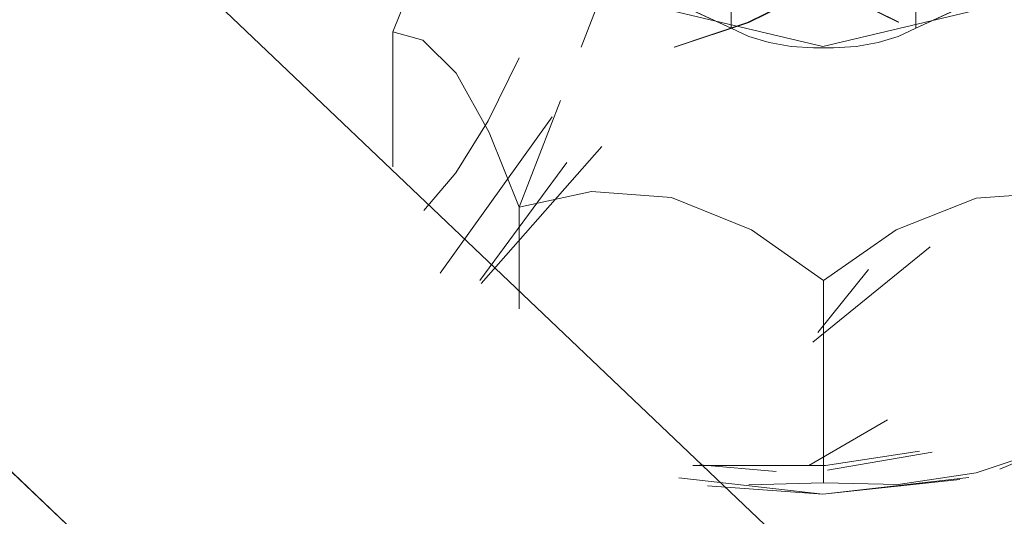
# Model space of a CAD drawing. Header units: metres. Extents: x -16.8 to 29.9, y -11.9 to 37.1.
# Tile 26 of 202: x -6.6483 to -6.6156, y 7.9321 to 7.9485. Entities that reach past the tile are written whole.
import ezdxf

# ---------------------------------------------------------------- set-up
doc = ezdxf.new("R2010")
doc.units = ezdxf.units.M
doc.layers.add('P-SANR-FIXT', color=7, linetype='Continuous', lineweight=5)
doc.layers.add('Q-SPCQ', color=7, linetype='Continuous', lineweight=5)

# ---------------------------------------------------------------- blocks, each defined once
blk = doc.blocks.new('TORNEIRA DE JARDIM COM BICO PARA MANGUEIRA - 1130_BC_Cromado-2213981-EXPLODE')
at = {"layer": 'P-SANR-FIXT'}
for p, q in [((-6.621592, 7.949675), (-6.619117, 7.948457)), ((-6.619092, 7.948454), (-6.621542, 7.949675)), ((-6.629636, 7.947628), (-6.628949, 7.9494)), ((-6.628949, 7.9494), (-6.629636, 7.947628)), ((-6.63432, 7.940128), (-6.630598, 7.945315)), ((-6.630598, 7.945315), (-6.63432, 7.940128)), ((-6.632956, 7.939784), (-6.628952, 7.944326)), ((-6.630109, 7.943795), (-6.633003, 7.93988)), ((-6.621945, 7.937839), (-6.618049, 7.941004)), ((-6.620098, 7.940251), (-6.621782, 7.938154)), ((-6.619466, 7.935252), (-6.622083, 7.933741)), ((-6.621456, 7.933582), (-6.617982, 7.934187)), ((-6.625704, 7.933761), (-6.623166, 7.933545)), ((-6.621592, 7.933166), (-6.624071, 7.933105)), ((-6.62407, 7.933105), (-6.621592, 7.933166))]:
    blk.add_line(p, q, dxfattribs=at)
for points in [[(-6.612143, 7.95608, 0), (-6.611239, 7.953635, 0), (-6.614278, 7.9494, 0), (-6.621613, 7.947646, 0), (-6.628949, 7.9494, 0)], [(-6.635885, 7.948134, 0), (-6.634893, 7.950613, 0), (-6.633794, 7.952575, 0), (-6.632695, 7.953663, 0), (-6.631699, 7.95394, 0)], [(-6.631699, 7.95394, 0), (-6.632695, 7.953663, 0), (-6.633794, 7.952575, 0), (-6.634893, 7.950613, 0), (-6.635885, 7.948134, 0)], [(-6.635232, 7.950783, 0), (-6.632323, 7.950599, 0), (-6.629525, 7.950103, 0), (-6.626939, 7.949312, 0), (-6.624657, 7.948254, 0)], [(-6.624657, 7.948254, 0), (-6.626917, 7.949303, 0), (-6.629525, 7.950103, 0), (-6.632348, 7.950602, 0), (-6.635232, 7.950783, 0)], [(-6.618528, 7.948254, 0), (-6.616245, 7.949312, 0), (-6.613659, 7.950103, 0), (-6.610862, 7.950599, 0), (-6.607953, 7.950783, 0)], [(-6.607953, 7.950783, 0), (-6.610836, 7.950602, 0), (-6.613659, 7.950103, 0), (-6.616267, 7.949303, 0), (-6.618528, 7.948254, 0)], [(-6.624657, 7.948254, 0), (-6.624657, 7.948881, 0), (-6.624657, 7.949507, 0), (-6.624657, 7.950134, 0), (-6.624657, 7.95076, 0)], [(-6.618528, 7.95076, 0), (-6.618528, 7.950134, 0), (-6.618528, 7.949507, 0), (-6.618528, 7.948881, 0), (-6.618528, 7.948254, 0)], [(-6.621643, 7.949675, 0), (-6.624113, 7.948439, 0), (-6.626546, 7.947624, 0)], [(-6.626541, 7.947625, 0), (-6.624077, 7.948443, 0), (-6.621592, 7.949675, 0)], [(-6.621927, 7.947602, 0), (-6.622671, 7.947648, 0), (-6.6234, 7.947777, 0), (-6.624073, 7.947983, 0), (-6.624657, 7.948254, 0)], [(-6.618528, 7.948254, 0), (-6.619111, 7.947983, 0), (-6.619784, 7.947777, 0), (-6.620513, 7.947648, 0), (-6.621258, 7.947602, 0)], [(-6.635885, 7.943653, 0), (-6.635885, 7.944776, 0), (-6.635885, 7.946455, 0), (-6.635885, 7.948134, 0)], [(-6.631699, 7.942312, 0), (-6.632691, 7.944793, 0), (-6.633789, 7.94676, 0), (-6.634889, 7.947854, 0), (-6.635885, 7.948134, 0)], [(-6.635885, 7.948134, 0), (-6.635885, 7.946455, 0), (-6.635885, 7.944776, 0), (-6.635885, 7.943653, 0)], [(-6.635885, 7.948134, 0), (-6.634889, 7.947854, 0), (-6.633789, 7.94676, 0), (-6.632691, 7.944793, 0), (-6.631699, 7.942312, 0)], [(-6.621258, 7.947602, 0), (-6.621425, 7.947601, 0), (-6.621592, 7.9476, 0), (-6.62176, 7.947601, 0), (-6.621927, 7.947602, 0)], [(-6.631699, 7.94727, 0), (-6.632727, 7.945182, 0), (-6.633794, 7.943452, 0), (-6.634858, 7.942202, 0)], [(-6.634858, 7.942203, 0), (-6.633794, 7.943452, 0), (-6.632727, 7.945182, 0), (-6.631699, 7.94727, 0)], [(-6.631699, 7.942312, 0), (-6.631011, 7.944084, 0), (-6.630324, 7.945856, 0)], [(-6.630324, 7.945856, 0), (-6.631011, 7.944084, 0), (-6.631699, 7.942312, 0)], [(-6.610416, 7.943725, 0), (-6.609748, 7.942938, 0), (-6.608906, 7.940128, 0), (-6.612628, 7.93494, 0), (-6.61574, 7.933625, 0)], [(-6.621592, 7.939882, 0), (-6.623984, 7.941558, 0), (-6.626634, 7.942636, 0), (-6.62929, 7.94284, 0), (-6.631699, 7.942312, 0)], [(-6.631699, 7.942312, 0), (-6.62929, 7.94284, 0), (-6.626634, 7.942636, 0), (-6.623984, 7.941558, 0), (-6.621592, 7.939882, 0)], [(-6.611486, 7.94227, 0), (-6.613876, 7.942805, 0), (-6.616524, 7.942619, 0), (-6.619181, 7.941559, 0), (-6.621592, 7.939882, 0)], [(-6.621592, 7.939882, 0), (-6.619181, 7.941559, 0), (-6.616524, 7.942619, 0), (-6.613876, 7.942805, 0), (-6.611486, 7.94227, 0)], [(-6.631699, 7.938944, 0), (-6.631699, 7.940628, 0), (-6.631699, 7.942312, 0)], [(-6.631699, 7.942312, 0), (-6.631699, 7.940628, 0), (-6.631699, 7.938944, 0)], [(-6.621592, 7.939882, 0), (-6.621592, 7.938203, 0), (-6.621592, 7.936524, 0), (-6.621592, 7.934845, 0), (-6.621592, 7.933166, 0)], [(-6.621592, 7.933166, 0), (-6.621592, 7.934845, 0), (-6.621592, 7.936524, 0), (-6.621592, 7.938203, 0), (-6.621592, 7.939882, 0)], [(-6.621592, 7.933166, 0), (-6.619109, 7.933111, 0), (-6.61653, 7.933496, 0), (-6.613963, 7.934353, 0), (-6.611486, 7.9356, 0)], [(-6.611486, 7.9356, 0), (-6.613964, 7.934352, 0), (-6.61653, 7.933496, 0), (-6.619109, 7.933111, 0), (-6.621592, 7.933166, 0)], [(-6.618405, 7.934223, 0), (-6.621527, 7.933737, 0), (-6.625936, 7.933746, 0)], [(-6.626396, 7.933331, 0), (-6.621613, 7.932791, 0), (-6.616771, 7.933345, 0)], [(-6.617067, 7.933281, 0), (-6.621613, 7.932791, 0), (-6.625447, 7.93307, 0)]]:
    blk.add_polyline3d(points, dxfattribs=at)
blk = doc.blocks.new('TORNEIRA DE JARDIM COM BICO PARA MANGUEIRA - 1130_BC_Cromado-2214104-EXPLODE')
blk.add_blockref('TORNEIRA DE JARDIM COM BICO PARA MANGUEIRA - 1130_BC_Cromado-2213981-EXPLODE', (0, 0))
blk = doc.blocks.new('Lavadora de roupas Electrolux - Electrolux-LSE12-2272090-EXPLODE')
at = {"layer": 'Q-SPCQ'}
for p, q in [((-6.600016, 7.909372), (-6.674864, 7.980634)), ((-6.673491, 7.957274), (-6.636813, 7.922357)), ((-6.636812, 7.922358), (-6.67349, 7.957279))]:
    blk.add_line(p, q, dxfattribs=at)
blk = doc.blocks.new('Lavadora de roupas Electrolux - Electrolux-LSE12-2274549-EXPLODE')
blk.add_blockref('Lavadora de roupas Electrolux - Electrolux-LSE12-2272090-EXPLODE', (0, 0))

msp = doc.modelspace()

# ---------------------------------------------------------------- block references
at = {"layer": 'P-SANR-FIXT'}
msp.add_blockref('TORNEIRA DE JARDIM COM BICO PARA MANGUEIRA - 1130_BC_Cromado-2214104-EXPLODE', (0, 0), dxfattribs=at)
at = {"layer": 'Q-SPCQ'}
msp.add_blockref('Lavadora de roupas Electrolux - Electrolux-LSE12-2274549-EXPLODE', (0, 0), dxfattribs=at)

doc.saveas('drawing.dxf')
